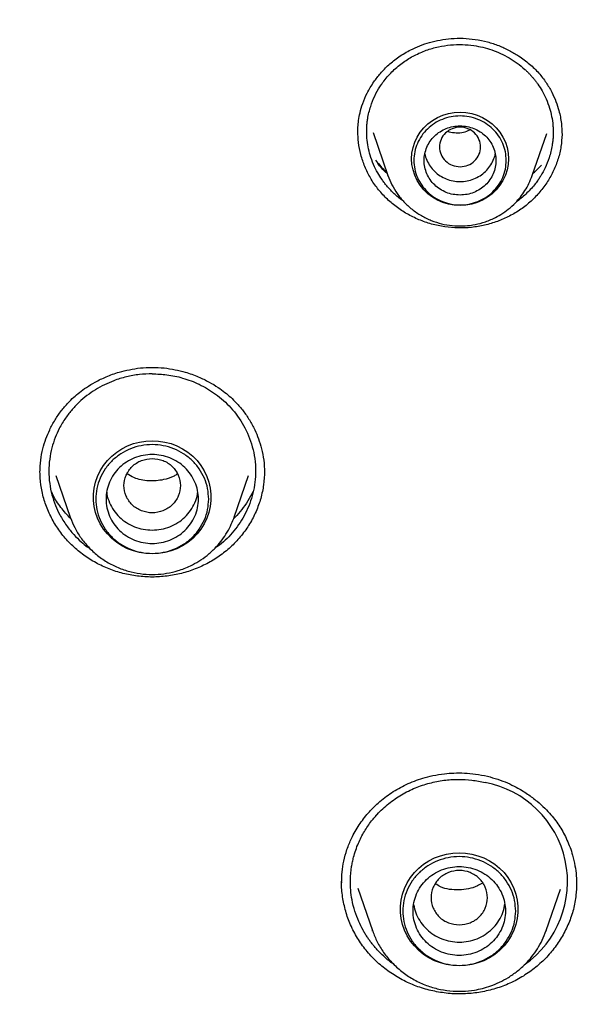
# Model space of a CAD drawing. Header units: millimetres. Extents: x 8 to 1762, y 12 to 2705.
# Tile 89 of 116: x 853 to 864, y 2321 to 2340. Entities that reach past the tile are written whole.
import ezdxf

# ---------------------------------------------------------------- set-up
doc = ezdxf.new("R2010")
doc.units = ezdxf.units.MM

msp = doc.modelspace()

# ---------------------------------------------------------------- linework, layer by layer
at = {"color": 7, "linetype": 'Continuous', "lineweight": 30}
for p, q in [((859.502, 2337.87), (859.502, 2337.883)), ((859.799, 2337.869), (860.088, 2337.033)), ((862.898, 2337.033), (863.182, 2337.855)), ((863.479, 2337.87), (863.481, 2337.841)), ((860.092, 2337.022), (860.088, 2337.033)), ((853.616, 2331.184), (853.897, 2330.371)), ((857.091, 2330.371), (857.371, 2331.185)), ((853.902, 2330.357), (853.897, 2330.371)), ((853.897, 2330.37), (853.903, 2330.357)), ((857.081, 2330.346), (857.091, 2330.37)), ((857.091, 2330.371), (857.082, 2330.346)), ((859.187, 2323.238), (859.188, 2323.251)), ((859.499, 2323.134), (859.784, 2322.309)), ((863.169, 2322.309), (863.449, 2323.118)), ((859.784, 2322.309), (859.79, 2322.294)), ((859.789, 2322.294), (859.784, 2322.309)), ((863.169, 2322.309), (863.166, 2322.3))]:
    msp.add_line(p, q, dxfattribs=at)
at = {"color": 7, "linetype": 'Continuous', "lineweight": 30, "flags": 128}
for points in [[(861.493, 2336.45), (861.379, 2336.456), (861.267, 2336.476), (861.158, 2336.509), (861.054, 2336.554), (860.957, 2336.611), (860.867, 2336.678), (860.786, 2336.756), (860.716, 2336.843), (860.657, 2336.937), (860.61, 2337.037), (860.576, 2337.142), (860.556, 2337.25), (860.549, 2337.359), (860.556, 2337.469), (860.576, 2337.577), (860.61, 2337.682), (860.657, 2337.782), (860.716, 2337.876), (860.786, 2337.962), (860.867, 2338.04), (860.957, 2338.108), (861.054, 2338.164), (861.158, 2338.209), (861.267, 2338.242), (861.379, 2338.262), (861.493, 2338.269), (861.606, 2338.262), (861.719, 2338.242), (861.827, 2338.209), (861.931, 2338.164), (862.029, 2338.108), (862.119, 2338.04), (862.199, 2337.962), (862.269, 2337.876), (862.328, 2337.782), (862.375, 2337.682), (862.409, 2337.577), (862.43, 2337.469), (862.436, 2337.359), (862.43, 2337.25), (862.409, 2337.142), (862.375, 2337.037), (862.328, 2336.937), (862.269, 2336.843), (862.199, 2336.756), (862.119, 2336.678), (862.029, 2336.611), (861.931, 2336.554), (861.827, 2336.509), (861.719, 2336.476), (861.606, 2336.456), (861.493, 2336.45)], [(855.494, 2329.654), (855.37, 2329.66), (855.248, 2329.68), (855.128, 2329.712), (855.013, 2329.756), (854.903, 2329.812), (854.801, 2329.879), (854.706, 2329.956), (854.621, 2330.043), (854.546, 2330.138), (854.482, 2330.241), (854.43, 2330.349), (854.39, 2330.463), (854.363, 2330.579), (854.35, 2330.698), (854.35, 2330.818), (854.363, 2330.936), (854.39, 2331.053), (854.43, 2331.166), (854.482, 2331.275), (854.546, 2331.377), (854.621, 2331.473), (854.706, 2331.559), (854.801, 2331.637), (854.903, 2331.704), (855.013, 2331.76), (855.128, 2331.804), (855.248, 2331.836), (855.37, 2331.855), (855.494, 2331.862), (855.618, 2331.855), (855.74, 2331.836), (855.86, 2331.804), (855.975, 2331.76), (856.084, 2331.704), (856.187, 2331.637), (856.282, 2331.559), (856.367, 2331.473), (856.442, 2331.377), (856.506, 2331.275), (856.558, 2331.166), (856.598, 2331.053), (856.624, 2330.936), (856.638, 2330.818), (856.638, 2330.698), (856.624, 2330.579), (856.598, 2330.463), (856.558, 2330.349), (856.506, 2330.241), (856.442, 2330.138), (856.367, 2330.043), (856.282, 2329.956), (856.187, 2329.879), (856.084, 2329.812), (855.975, 2329.756), (855.86, 2329.712), (855.74, 2329.68), (855.618, 2329.66), (855.494, 2329.654)], [(861.477, 2321.619), (861.353, 2321.626), (861.23, 2321.645), (861.111, 2321.677), (860.996, 2321.721), (860.886, 2321.777), (860.783, 2321.844), (860.689, 2321.922), (860.604, 2322.009), (860.528, 2322.104), (860.465, 2322.206), (860.412, 2322.315), (860.373, 2322.428), (860.346, 2322.545), (860.333, 2322.664), (860.333, 2322.783), (860.346, 2322.902), (860.373, 2323.019), (860.412, 2323.132), (860.465, 2323.24), (860.528, 2323.343), (860.604, 2323.438), (860.689, 2323.525), (860.783, 2323.602), (860.886, 2323.669), (860.996, 2323.725), (861.111, 2323.769), (861.23, 2323.801), (861.353, 2323.821), (861.477, 2323.827), (861.601, 2323.821), (861.723, 2323.801), (861.842, 2323.769), (861.958, 2323.725), (862.067, 2323.669), (862.17, 2323.602), (862.264, 2323.525), (862.35, 2323.438), (862.425, 2323.343), (862.489, 2323.24), (862.541, 2323.132), (862.581, 2323.019), (862.607, 2322.902), (862.621, 2322.783), (862.621, 2322.664), (862.607, 2322.545), (862.581, 2322.428), (862.541, 2322.315), (862.489, 2322.206), (862.425, 2322.104), (862.35, 2322.009), (862.264, 2321.922), (862.17, 2321.844), (862.067, 2321.777), (861.958, 2321.721), (861.842, 2321.677), (861.723, 2321.645), (861.601, 2321.626), (861.477, 2321.619)]]:
    msp.add_lwpolyline(points, dxfattribs=at)
at = {"color": 7, "linetype": 'Continuous', "lineweight": 30}
msp.add_arc((861.615, 2323.259), 1.972, 304.9534, 79.3165, dxfattribs=at)
for points, knots in [([(855.494, 2356.893), (855.128, 2356.891), (854.408, 2356.887), (853.348, 2356.855), (852.326, 2356.807), (851.342, 2356.743), (850.397, 2356.665), (849.507, 2356.576), (848.67, 2356.48), (847.885, 2356.379), (847.134, 2356.271), (846.418, 2356.159), (845.684, 2356.035), (844.938, 2355.898), (844.187, 2355.749), (843.488, 2355.601), (842.883, 2355.466), (842.365, 2355.344), (841.92, 2355.235), (841.49, 2355.127), (840.715, 2354.924), (839.588, 2354.609), (838.113, 2354.152), (836.634, 2353.649), (835.154, 2353.098), (833.681, 2352.501), (832.242, 2351.869), (830.842, 2351.207), (829.48, 2350.517), (828.138, 2349.789), (826.819, 2349.026), (825.523, 2348.226), (824.25, 2347.392), (822.962, 2346.493), (821.66, 2345.529), (820.351, 2344.494), (819.075, 2343.421), (817.834, 2342.31), (816.667, 2341.197), (815.569, 2340.087), (814.539, 2338.984), (813.541, 2337.854), (812.578, 2336.696), (811.648, 2335.513), (810.754, 2334.304), (809.919, 2333.106), (809.141, 2331.922), (808.416, 2330.754), (807.724, 2329.568), (807.062, 2328.363), (806.429, 2327.134), (805.872, 2325.978), (805.384, 2324.899), (804.958, 2323.901), (804.55, 2322.886), (804.161, 2321.857), (803.823, 2320.901), (803.536, 2320.036), (803.298, 2319.279), (803.083, 2318.556), (802.889, 2317.868), (802.741, 2317.314), (802.632, 2316.886), (802.555, 2316.577), (802.482, 2316.277), (802.414, 2315.985), (802.347, 2315.694), (802.279, 2315.386), (802.203, 2315.038), (802.119, 2314.642), (802.029, 2314.196), (801.934, 2313.711), (801.838, 2313.186), (801.742, 2312.635), (801.649, 2312.059), (801.559, 2311.461), (801.479, 2310.876), (801.409, 2310.318), (801.351, 2309.815), (801.303, 2309.36), (801.265, 2308.965), (801.235, 2308.627), (801.21, 2308.329), (801.191, 2308.071), (801.175, 2307.853), (801.166, 2307.721), (801.162, 2307.661)], [0, 0, 0, 0, 0.013384, 0.026313, 0.038787, 0.050806, 0.06237, 0.073479, 0.083537, 0.093191, 0.10244, 0.111285, 0.119725, 0.129707, 0.139056, 0.147774, 0.15586, 0.16177, 0.16729, 0.172639, 0.178008, 0.196652, 0.215534, 0.234655, 0.254014, 0.27354, 0.293071, 0.311822, 0.330573, 0.349325, 0.368077, 0.386831, 0.405584, 0.424337, 0.444966, 0.465594, 0.486223, 0.506853, 0.527483, 0.546238, 0.564994, 0.583751, 0.602508, 0.621265, 0.640022, 0.65878, 0.675975, 0.693171, 0.710366, 0.727562, 0.744859, 0.762365, 0.775874, 0.789505, 0.803258, 0.817133, 0.831044, 0.841536, 0.851544, 0.861068, 0.870108, 0.878663, 0.882833, 0.886877, 0.890795, 0.894588, 0.898273, 0.902212, 0.906552, 0.911791, 0.917516, 0.923728, 0.930428, 0.937615, 0.944764, 0.952337, 0.960336, 0.96692, 0.973438, 0.979326, 0.984042, 0.988248, 0.991945, 0.995135, 0.997819, 1, 1, 1, 1]), ([(909.826, 2307.661), (909.821, 2307.727), (909.811, 2307.874), (909.794, 2308.117), (909.771, 2308.407), (909.742, 2308.745), (909.707, 2309.127), (909.664, 2309.552), (909.614, 2310.018), (909.556, 2310.506), (909.484, 2311.061), (909.4, 2311.657), (909.303, 2312.284), (909.205, 2312.872), (909.108, 2313.419), (909.017, 2313.902), (908.933, 2314.324), (908.858, 2314.689), (908.787, 2315.027), (908.72, 2315.338), (908.656, 2315.623), (908.567, 2316.016), (908.443, 2316.54), (908.283, 2317.174), (908.116, 2317.805), (907.942, 2318.426), (907.751, 2319.077), (907.541, 2319.755), (907.312, 2320.461), (907.063, 2321.19), (906.725, 2322.134), (906.288, 2323.274), (905.741, 2324.591), (905.147, 2325.916), (904.504, 2327.247), (903.809, 2328.584), (903.079, 2329.894), (902.313, 2331.181), (901.508, 2332.447), (900.668, 2333.691), (899.762, 2334.952), (898.787, 2336.227), (897.74, 2337.51), (896.652, 2338.761), (895.524, 2339.979), (894.393, 2341.126), (893.263, 2342.206), (892.14, 2343.221), (890.987, 2344.204), (889.806, 2345.156), (888.598, 2346.075), (887.364, 2346.961), (886.062, 2347.842), (884.691, 2348.712), (883.248, 2349.565), (881.779, 2350.376), (880.284, 2351.141), (878.792, 2351.849), (877.306, 2352.501), (875.833, 2353.098), (874.353, 2353.649), (872.874, 2354.152), (871.399, 2354.609), (870.261, 2354.928), (869.463, 2355.135), (868.997, 2355.253), (868.511, 2355.37), (867.993, 2355.491), (867.437, 2355.615), (866.856, 2355.738), (866.25, 2355.859), (865.621, 2355.977), (864.959, 2356.094), (864.262, 2356.209), (863.531, 2356.319), (862.765, 2356.424), (861.965, 2356.522), (861.131, 2356.613), (860.262, 2356.693), (859.365, 2356.762), (858.44, 2356.819), (857.487, 2356.86), (856.501, 2356.888), (855.833, 2356.891), (855.494, 2356.893)], [0, 0, 0, 0, 0.002399, 0.005393, 0.008987, 0.013183, 0.017982, 0.023285, 0.02917, 0.03552, 0.041718, 0.050158, 0.058109, 0.065572, 0.072547, 0.079035, 0.084069, 0.088765, 0.093123, 0.097143, 0.100826, 0.104219, 0.112485, 0.121337, 0.129095, 0.137252, 0.14581, 0.154769, 0.164127, 0.173886, 0.183862, 0.201996, 0.21992, 0.237635, 0.256722, 0.275564, 0.294323, 0.313082, 0.33184, 0.350598, 0.369356, 0.389989, 0.410621, 0.431254, 0.451885, 0.472516, 0.491271, 0.510025, 0.528779, 0.547533, 0.566286, 0.585039, 0.603792, 0.624421, 0.645049, 0.665676, 0.686302, 0.706928, 0.726459, 0.745985, 0.765345, 0.784465, 0.803347, 0.821991, 0.827789, 0.833566, 0.839611, 0.84611, 0.853065, 0.860475, 0.867878, 0.875685, 0.883897, 0.892513, 0.901534, 0.910959, 0.920789, 0.931022, 0.941661, 0.952703, 0.963942, 0.975571, 0.987591, 1, 1, 1, 1]), ([(804.728, 2309.982), (804.779, 2310.202), (804.888, 2310.672), (805.07, 2311.386), (805.268, 2312.125), (805.479, 2312.861), (805.701, 2313.594), (805.935, 2314.323), (806.18, 2315.049), (806.437, 2315.771), (806.705, 2316.49), (806.985, 2317.204), (807.275, 2317.914), (807.577, 2318.62), (807.89, 2319.321), (808.214, 2320.018), (808.55, 2320.71), (808.896, 2321.397), (809.252, 2322.078), (809.62, 2322.754), (809.998, 2323.425), (810.387, 2324.09), (810.786, 2324.75), (811.196, 2325.403), (811.616, 2326.051), (812.046, 2326.692), (812.486, 2327.327), (812.937, 2327.955), (813.397, 2328.576), (813.867, 2329.191), (814.346, 2329.799), (814.835, 2330.399), (815.334, 2330.993), (815.842, 2331.579), (816.359, 2332.157), (816.885, 2332.728), (817.42, 2333.291), (817.964, 2333.846), (818.517, 2334.393), (819.078, 2334.932), (819.648, 2335.462), (820.226, 2335.984), (820.812, 2336.498), (821.407, 2337.003), (822.009, 2337.499), (822.619, 2337.986), (823.237, 2338.464), (823.862, 2338.933), (824.494, 2339.393), (825.134, 2339.844), (825.781, 2340.285), (826.434, 2340.716), (827.095, 2341.138), (827.762, 2341.55), (828.435, 2341.952), (829.115, 2342.345), (829.801, 2342.727), (830.493, 2343.099), (831.19, 2343.461), (831.894, 2343.813), (832.602, 2344.154), (833.316, 2344.485), (834.036, 2344.805), (834.76, 2345.115), (835.489, 2345.414), (836.222, 2345.703), (836.961, 2345.98), (837.703, 2346.247), (838.45, 2346.502), (839.2, 2346.747), (839.954, 2346.981), (840.712, 2347.204), (841.474, 2347.415), (842.238, 2347.615), (843.006, 2347.804), (843.776, 2347.982), (844.55, 2348.148), (845.326, 2348.303), (846.104, 2348.447), (846.884, 2348.579), (847.667, 2348.7), (848.451, 2348.809), (849.237, 2348.907), (850.024, 2348.993), (850.812, 2349.067), (851.602, 2349.13), (852.393, 2349.181), (853.184, 2349.221), (853.976, 2349.249), (854.768, 2349.266), (855.56, 2349.271), (856.353, 2349.264), (857.145, 2349.245), (857.936, 2349.215), (858.728, 2349.174), (859.518, 2349.12), (860.307, 2349.055), (861.096, 2348.979), (861.883, 2348.891), (862.668, 2348.791), (863.452, 2348.68), (864.234, 2348.558), (865.014, 2348.424), (865.792, 2348.278), (866.568, 2348.121), (867.341, 2347.953), (868.111, 2347.773), (868.878, 2347.582), (869.642, 2347.38), (870.403, 2347.167), (871.16, 2346.943), (871.914, 2346.707), (872.664, 2346.46), (873.409, 2346.203), (874.151, 2345.934), (874.889, 2345.655), (875.621, 2345.365), (876.35, 2345.064), (877.073, 2344.752), (877.791, 2344.43), (878.505, 2344.098), (879.212, 2343.755), (879.915, 2343.401), (880.611, 2343.037), (881.302, 2342.664), (881.987, 2342.28), (882.666, 2341.886), (883.338, 2341.482), (884.004, 2341.068), (884.663, 2340.645), (885.316, 2340.211), (885.961, 2339.769), (886.6, 2339.317), (887.231, 2338.855), (887.855, 2338.385), (888.471, 2337.905), (889.08, 2337.416), (889.681, 2336.919), (890.274, 2336.413), (890.859, 2335.898), (891.435, 2335.374), (892.004, 2334.842), (892.564, 2334.302), (893.115, 2333.754), (893.657, 2333.197), (894.191, 2332.633), (894.716, 2332.061), (895.231, 2331.481), (895.738, 2330.894), (896.235, 2330.299), (896.722, 2329.698), (897.2, 2329.089), (897.668, 2328.473), (898.127, 2327.85), (898.575, 2327.221), (899.014, 2326.585), (899.442, 2325.943), (899.861, 2325.295), (900.269, 2324.64), (900.666, 2323.98), (901.053, 2323.314), (901.43, 2322.642), (901.795, 2321.965), (902.15, 2321.282), (902.495, 2320.595), (902.828, 2319.902), (903.15, 2319.205), (903.461, 2318.502), (903.762, 2317.796), (904.05, 2317.085), (904.328, 2316.37), (904.594, 2315.651), (904.849, 2314.928), (905.092, 2314.202), (905.324, 2313.472), (905.545, 2312.738), (905.753, 2312.002), (905.95, 2311.262), (906.135, 2310.52), (906.257, 2310.008), (906.314, 2309.743), (906.317, 2309.727)], [0, 0, 0, 0, 0.004998, 0.010618, 0.016239, 0.021859, 0.02748, 0.0331, 0.03872, 0.044341, 0.049961, 0.055581, 0.061202, 0.066822, 0.072442, 0.078062, 0.083683, 0.089303, 0.094923, 0.100543, 0.106163, 0.111783, 0.117403, 0.123023, 0.128643, 0.134263, 0.139883, 0.145503, 0.151123, 0.156743, 0.162363, 0.167983, 0.173602, 0.179222, 0.184842, 0.190462, 0.196081, 0.201701, 0.20732, 0.21294, 0.21856, 0.224179, 0.229799, 0.235418, 0.241038, 0.246657, 0.252276, 0.257896, 0.263515, 0.269134, 0.274754, 0.280373, 0.285992, 0.291612, 0.297231, 0.30285, 0.308469, 0.314088, 0.319707, 0.325326, 0.330946, 0.336565, 0.342184, 0.347803, 0.353422, 0.359041, 0.36466, 0.370279, 0.375898, 0.381517, 0.387136, 0.392754, 0.398373, 0.403992, 0.409611, 0.41523, 0.420849, 0.426468, 0.432087, 0.437705, 0.443324, 0.448943, 0.454562, 0.460181, 0.465799, 0.471418, 0.477037, 0.482656, 0.488275, 0.493893, 0.499512, 0.505131, 0.51075, 0.516369, 0.521987, 0.527606, 0.533225, 0.538844, 0.544462, 0.550081, 0.5557, 0.561319, 0.566938, 0.572556, 0.578175, 0.583794, 0.589413, 0.595032, 0.600651, 0.60627, 0.611888, 0.617507, 0.623126, 0.628745, 0.634364, 0.639983, 0.645602, 0.651221, 0.65684, 0.662459, 0.668078, 0.673697, 0.679316, 0.684935, 0.690554, 0.696173, 0.701792, 0.707411, 0.713031, 0.71865, 0.724269, 0.729888, 0.735507, 0.741127, 0.746746, 0.752365, 0.757985, 0.763604, 0.769223, 0.774843, 0.780462, 0.786082, 0.791701, 0.797321, 0.80294, 0.80856, 0.81418, 0.819799, 0.825419, 0.831039, 0.836658, 0.842278, 0.847898, 0.853518, 0.859137, 0.864757, 0.870377, 0.875997, 0.881617, 0.887237, 0.892857, 0.898477, 0.904097, 0.909717, 0.915337, 0.920957, 0.926578, 0.932198, 0.937818, 0.943438, 0.949058, 0.954679, 0.960299, 0.965919, 0.97154, 0.97716, 0.98278, 0.988401, 0.994021, 0.999642, 1, 1, 1, 1]), ([(859.501, 2337.88), (859.501, 2337.912), (859.502, 2337.985), (859.514, 2338.113), (859.542, 2338.267), (859.596, 2338.449), (859.683, 2338.651), (859.8, 2338.848), (859.942, 2339.032), (860.103, 2339.198), (860.3, 2339.355), (860.507, 2339.477), (860.71, 2339.567), (860.901, 2339.632), (861.106, 2339.679), (861.324, 2339.707), (861.554, 2339.714), (861.709, 2339.697), (861.788, 2339.688)], [0, 0, 0, 0, 0.0329, 0.074327, 0.124428, 0.183439, 0.251887, 0.330005, 0.394928, 0.465232, 0.54095, 0.621934, 0.678805, 0.738031, 0.799669, 0.86379, 0.930504, 1, 1, 1, 1]), ([(861.788, 2339.688), (861.868, 2339.673), (862.024, 2339.645), (862.245, 2339.57), (862.448, 2339.478), (862.652, 2339.359), (862.848, 2339.212), (863.027, 2339.036), (863.17, 2338.852), (863.281, 2338.665), (863.363, 2338.481), (863.428, 2338.277), (863.472, 2338.061), (863.478, 2337.904), (863.48, 2337.831)], [0, 0, 0, 0, 0.084542, 0.166351, 0.245343, 0.321375, 0.417874, 0.508661, 0.593849, 0.674154, 0.749592, 0.820014, 0.915919, 1, 1, 1, 1]), ([(860.39, 2336.531), (860.384, 2336.536), (860.324, 2336.575), (860.252, 2336.639), (860.169, 2336.717), (860.116, 2336.772), (860.065, 2336.83), (860.017, 2336.89), (859.955, 2336.974), (859.881, 2337.091), (859.802, 2337.251), (859.74, 2337.42), (859.698, 2337.594), (859.68, 2337.729), (859.674, 2337.836), (859.673, 2337.911), (859.676, 2337.987), (859.682, 2338.065), (859.7, 2338.198), (859.743, 2338.374), (859.825, 2338.582), (859.907, 2338.73), (859.968, 2338.819), (859.993, 2338.854), (860.003, 2338.868), (860.008, 2338.874), (860.01, 2338.877), (860.011, 2338.878), (860.011, 2338.878), (860.011, 2338.879), (860.011, 2338.879), (860.065, 2338.948), (860.181, 2339.079), (860.382, 2339.245), (860.6, 2339.379), (860.83, 2339.479), (861.066, 2339.547), (861.302, 2339.583), (861.535, 2339.592), (861.687, 2339.575), (861.761, 2339.567)], [0, 0, 0, 0, 0.0047762, 0.0453406, 0.0617353, 0.0782226, 0.0948025, 0.1114749, 0.1282397, 0.1627025, 0.2018797, 0.2457588, 0.2817552, 0.3203833, 0.3365761, 0.3531889, 0.370221, 0.387672, 0.4055413, 0.4599736, 0.5078271, 0.5536296, 0.5711885, 0.5784115, 0.5814922, 0.5828289, 0.5834134, 0.5836698, 0.5837826, 0.5838321, 0.5838539, 0.5838711, 0.6412285, 0.6970293, 0.7512891, 0.8040229, 0.855246, 0.9049732, 0.9532195, 1, 1, 1, 1]), ([(861.761, 2339.567), (861.82, 2339.557), (861.939, 2339.536), (862.114, 2339.484), (862.286, 2339.416), (862.451, 2339.329), (862.609, 2339.226), (862.724, 2339.132), (862.801, 2339.059), (862.846, 2339.014), (862.889, 2338.966), (862.931, 2338.917), (862.971, 2338.866), (863.026, 2338.79), (863.096, 2338.68), (863.175, 2338.523), (863.238, 2338.356), (863.281, 2338.182), (863.3, 2338.046), (863.307, 2337.937), (863.308, 2337.861), (863.306, 2337.783), (863.299, 2337.702), (863.281, 2337.566), (863.238, 2337.389), (863.159, 2337.192), (863.085, 2337.056), (863.034, 2336.976), (863.012, 2336.945), (863.005, 2336.935), (863.004, 2336.933), (863.003, 2336.932), (862.984, 2336.905), (862.914, 2336.813), (862.778, 2336.671), (862.655, 2336.561), (862.585, 2336.518), (862.585, 2336.518)], [0, 0, 0, 0, 0.042052, 0.08483, 0.12834, 0.172591, 0.217591, 0.263347, 0.278776, 0.29429, 0.30989, 0.325576, 0.341348, 0.357206, 0.394519, 0.437704, 0.486773, 0.527459, 0.571475, 0.590023, 0.609107, 0.628726, 0.648883, 0.669576, 0.731883, 0.784817, 0.828343, 0.846572, 0.854801, 0.855788, 0.856278, 0.856339, 0.856349, 0.881101, 0.941364, 0.999835, 1, 1, 1, 1]), ([(861.493, 2337.204), (861.44, 2337.21), (861.336, 2337.222), (861.202, 2337.311), (861.114, 2337.439), (861.082, 2337.59), (861.114, 2337.741), (861.202, 2337.87), (861.336, 2337.955), (861.493, 2337.986), (861.65, 2337.955), (861.783, 2337.87), (861.871, 2337.741), (861.903, 2337.59), (861.871, 2337.439), (861.783, 2337.311), (861.65, 2337.222), (861.545, 2337.21), (861.493, 2337.204)], [0, 0, 0, 0, 0.0625, 0.125, 0.1875, 0.25, 0.3125, 0.375, 0.4375, 0.5, 0.5625, 0.625, 0.6875, 0.75, 0.8125, 0.875, 0.9375, 1, 1, 1, 1]), ([(861.194, 2336.033), (861.107, 2336.048), (860.935, 2336.08), (860.689, 2336.167), (860.457, 2336.281), (860.243, 2336.422), (860.051, 2336.588), (859.882, 2336.775), (859.742, 2336.983), (859.632, 2337.205), (859.555, 2337.439), (859.508, 2337.67), (859.504, 2337.823), (859.502, 2337.895)], [0, 0, 0, 0, 0.0927685, 0.1849185, 0.2767204, 0.3683591, 0.4599944, 0.5518219, 0.6436985, 0.7354503, 0.827188, 0.9189487, 1, 1, 1, 1]), ([(863.48, 2337.835), (863.475, 2337.756), (863.466, 2337.595), (863.409, 2337.358), (863.321, 2337.129), (863.202, 2336.912), (863.054, 2336.711), (862.879, 2336.529), (862.679, 2336.37), (862.458, 2336.237), (862.222, 2336.134), (861.973, 2336.06), (861.716, 2336.017), (861.455, 2336.004), (861.281, 2336.023), (861.194, 2336.033)], [0, 0, 0, 0, 0.075077, 0.152082, 0.22886, 0.305593, 0.382429, 0.459534, 0.53714, 0.614722, 0.691775, 0.768579, 0.845378, 0.92242, 1, 1, 1, 1]), ([(861.259, 2337.894), (861.266, 2337.891), (861.317, 2337.873), (861.419, 2337.866), (861.559, 2337.868), (861.643, 2337.903), (861.684, 2337.921)], [0, 0, 0, 0, 0.053185, 0.370148, 0.69289, 1, 1, 1, 1]), ([(860.806, 2337.458), (860.806, 2337.458), (860.811, 2337.414), (860.844, 2337.33), (860.906, 2337.213), (860.995, 2337.11), (861.101, 2337.025), (861.223, 2336.963), (861.355, 2336.924), (861.493, 2336.911), (861.63, 2336.924), (861.762, 2336.963), (861.884, 2337.025), (861.991, 2337.11), (862.079, 2337.213), (862.142, 2337.33), (862.175, 2337.414), (862.179, 2337.458), (862.179, 2337.458)], [0, 0, 0, 0, 0.000101, 0.071515, 0.142929, 0.214343, 0.285757, 0.357172, 0.428586, 0.5, 0.571414, 0.642828, 0.714243, 0.785657, 0.857071, 0.928485, 0.999899, 1, 1, 1, 1]), ([(859.846, 2337.333), (859.899, 2337.266), (859.967, 2337.181), (860.049, 2337.11), (860.066, 2337.096)], [0, 0, 0, 0, 0.798627, 1, 1, 1, 1]), ([(860.077, 2337.063), (860.058, 2337.08), (859.991, 2337.142), (859.935, 2337.212), (859.895, 2337.263)], [0, 0, 0, 0, 0.277817, 1, 1, 1, 1]), ([(862.912, 2337.074), (862.916, 2337.077), (862.978, 2337.125), (863.03, 2337.183), (863.079, 2337.238)], [0, 0, 0, 0, 0.062479, 1, 1, 1, 1]), ([(860.088, 2337.033), (860.111, 2336.972), (860.16, 2336.849), (860.266, 2336.677), (860.397, 2336.516), (860.555, 2336.37), (860.734, 2336.247), (860.929, 2336.152), (861.131, 2336.087), (861.336, 2336.052), (861.54, 2336.045), (861.741, 2336.064), (861.944, 2336.112), (862.129, 2336.184), (862.294, 2336.274), (862.438, 2336.375), (862.564, 2336.49), (862.671, 2336.613), (862.76, 2336.739), (862.839, 2336.879), (862.878, 2336.981), (862.898, 2337.033)], [0, 0, 0, 0, 0.052998, 0.10785, 0.164691, 0.223704, 0.284086, 0.343281, 0.401166, 0.457756, 0.513067, 0.567114, 0.622093, 0.683577, 0.728424, 0.776386, 0.827499, 0.86793, 0.910157, 0.954182, 1, 1, 1, 1]), ([(853.306, 2331.241), (853.309, 2331.322), (853.315, 2331.477), (853.358, 2331.698), (853.418, 2331.895), (853.497, 2332.084), (853.596, 2332.266), (853.717, 2332.443), (853.841, 2332.589), (853.961, 2332.708), (854.08, 2332.808), (854.219, 2332.909), (854.391, 2333.013), (854.604, 2333.116), (854.828, 2333.196), (855.052, 2333.25), (855.267, 2333.285), (855.416, 2333.289), (855.494, 2333.292)], [0, 0, 0, 0, 0.07692, 0.1475, 0.211692, 0.26941, 0.337315, 0.401879, 0.464344, 0.509843, 0.554336, 0.603315, 0.662493, 0.731887, 0.811409, 0.869971, 0.932857, 1, 1, 1, 1]), ([(855.494, 2333.167), (855.41, 2333.164), (855.241, 2333.158), (854.988, 2333.111), (854.761, 2333.041), (854.56, 2332.954), (854.385, 2332.858), (854.22, 2332.743), (854.094, 2332.636), (854.001, 2332.545), (853.935, 2332.472), (853.868, 2332.392), (853.803, 2332.303), (853.74, 2332.205), (853.669, 2332.078), (853.597, 2331.918), (853.533, 2331.719), (853.49, 2331.5), (853.474, 2331.267), (853.49, 2331.032), (853.535, 2330.808), (853.603, 2330.604), (853.696, 2330.402), (853.815, 2330.21), (853.958, 2330.034), (854.096, 2329.898), (854.213, 2329.8), (854.284, 2329.752), (854.312, 2329.733)], [0, 0, 0, 0, 0.049584, 0.100131, 0.151651, 0.19095, 0.230808, 0.27123, 0.31222, 0.330932, 0.350971, 0.372338, 0.395036, 0.419064, 0.444427, 0.484964, 0.52851, 0.575071, 0.624654, 0.675197, 0.722884, 0.767708, 0.80966, 0.861101, 0.907415, 0.948589, 0.979532, 1, 1, 1, 1]), ([(855.494, 2333.292), (855.571, 2333.289), (855.721, 2333.285), (855.936, 2333.25), (856.16, 2333.196), (856.383, 2333.116), (856.597, 2333.013), (856.769, 2332.909), (856.908, 2332.808), (857.026, 2332.708), (857.147, 2332.589), (857.27, 2332.443), (857.392, 2332.266), (857.491, 2332.084), (857.569, 2331.895), (857.629, 2331.698), (857.673, 2331.477), (857.679, 2331.322), (857.682, 2331.241)], [0, 0, 0, 0, 0.067143, 0.130029, 0.188591, 0.268113, 0.337507, 0.396685, 0.445664, 0.490157, 0.535656, 0.598121, 0.662685, 0.73059, 0.788308, 0.8525, 0.92308, 1, 1, 1, 1]), ([(855.494, 2333.167), (855.589, 2333.163), (855.789, 2333.155), (856.099, 2333.088), (856.422, 2332.966), (856.744, 2332.774), (857.043, 2332.506), (857.293, 2332.159), (857.435, 2331.814), (857.497, 2331.511), (857.518, 2331.207), (857.474, 2330.84), (857.325, 2330.441), (857.097, 2330.101), (856.889, 2329.878), (856.75, 2329.789), (856.722, 2329.771)], [0, 0, 0, 0, 0.056891, 0.120039, 0.189472, 0.265219, 0.347309, 0.435777, 0.530655, 0.580606, 0.631975, 0.724851, 0.813845, 0.898933, 0.980092, 1, 1, 1, 1]), ([(855.494, 2331.515), (855.422, 2331.507), (855.278, 2331.49), (855.094, 2331.369), (854.973, 2331.193), (854.929, 2330.985), (854.973, 2330.777), (855.094, 2330.6), (855.278, 2330.483), (855.494, 2330.441), (855.709, 2330.483), (855.893, 2330.6), (856.014, 2330.777), (856.059, 2330.985), (856.014, 2331.193), (855.893, 2331.369), (855.709, 2331.49), (855.566, 2331.507), (855.494, 2331.515)], [0, 0, 0, 0, 0.0625, 0.125, 0.1875, 0.25, 0.3125, 0.375, 0.4375, 0.5, 0.5625, 0.625, 0.6875, 0.75, 0.8125, 0.875, 0.9375, 1, 1, 1, 1]), ([(855.494, 2329.202), (855.397, 2329.206), (855.205, 2329.213), (854.923, 2329.269), (854.652, 2329.355), (854.395, 2329.475), (854.156, 2329.626), (853.94, 2329.805), (853.75, 2330.011), (853.592, 2330.237), (853.466, 2330.48), (853.375, 2330.736), (853.317, 2331), (853.309, 2331.179), (853.306, 2331.268)], [0, 0, 0, 0, 0.083992, 0.167372, 0.250455, 0.333507, 0.416786, 0.500587, 0.584451, 0.667879, 0.751068, 0.83414, 0.917199, 1, 1, 1, 1]), ([(857.682, 2331.268), (857.678, 2331.179), (857.671, 2331), (857.613, 2330.736), (857.522, 2330.48), (857.396, 2330.237), (857.237, 2330.011), (857.048, 2329.805), (856.831, 2329.626), (856.593, 2329.475), (856.336, 2329.355), (856.064, 2329.269), (855.782, 2329.213), (855.59, 2329.206), (855.494, 2329.202)], [0, 0, 0, 0, 0.082801, 0.16586, 0.248932, 0.332121, 0.415549, 0.499413, 0.583214, 0.666493, 0.749545, 0.832628, 0.916008, 1, 1, 1, 1]), ([(855.984, 2331.213), (855.963, 2331.199), (855.882, 2331.146), (855.692, 2331.088), (855.424, 2331.066), (855.173, 2331.111), (855.049, 2331.19), (855.007, 2331.217)], [0, 0, 0, 0, 0.0741, 0.28488, 0.568576, 0.850918, 1, 1, 1, 1]), ([(853.9, 2330.345), (853.837, 2330.415), (853.706, 2330.559), (853.583, 2330.746), (853.535, 2330.861), (853.524, 2330.888)], [0, 0, 0, 0, 0.417559, 0.86177, 1, 1, 1, 1]), ([(854.607, 2330.855), (854.608, 2330.842), (854.614, 2330.772), (854.659, 2330.651), (854.74, 2330.5), (854.853, 2330.368), (854.991, 2330.259), (855.147, 2330.179), (855.317, 2330.127), (855.435, 2330.121), (855.494, 2330.118)], [0, 0, 0, 0, 0.0318605, 0.1701661, 0.3084718, 0.4467774, 0.5850831, 0.7233887, 0.8616944, 1, 1, 1, 1]), ([(855.494, 2330.118), (855.553, 2330.121), (855.67, 2330.127), (855.84, 2330.179), (855.997, 2330.259), (856.134, 2330.368), (856.247, 2330.5), (856.329, 2330.651), (856.373, 2330.772), (856.379, 2330.842), (856.38, 2330.855)], [0, 0, 0, 0, 0.138306, 0.276611, 0.414917, 0.553223, 0.691528, 0.829834, 0.96814, 1, 1, 1, 1]), ([(857.459, 2330.87), (857.427, 2330.808), (857.362, 2330.686), (857.241, 2330.519), (857.15, 2330.405), (857.094, 2330.354), (857.087, 2330.348)], [0, 0, 0, 0, 0.3305876, 0.6519047, 0.960994, 1, 1, 1, 1]), ([(853.903, 2330.357), (853.928, 2330.293), (853.981, 2330.158), (854.099, 2329.967), (854.248, 2329.784), (854.427, 2329.618), (854.631, 2329.478), (854.853, 2329.371), (855.083, 2329.297), (855.317, 2329.257), (855.549, 2329.249), (855.777, 2329.271), (856.008, 2329.326), (856.218, 2329.407), (856.406, 2329.51), (856.569, 2329.625), (856.712, 2329.755), (856.834, 2329.895), (856.934, 2330.037), (857.02, 2330.188), (857.061, 2330.296), (857.081, 2330.346)], [0, 0, 0, 0, 0.049778, 0.105143, 0.162605, 0.22231, 0.283364, 0.343205, 0.40172, 0.458923, 0.514827, 0.569445, 0.624993, 0.68711, 0.732408, 0.780838, 0.832428, 0.873222, 0.915814, 0.960206, 1, 1, 1, 1]), ([(859.184, 2323.25), (859.186, 2323.316), (859.19, 2323.454), (859.223, 2323.669), (859.285, 2323.891), (859.383, 2324.129), (859.519, 2324.368), (859.695, 2324.599), (859.867, 2324.773), (860.023, 2324.903), (860.156, 2324.999), (860.296, 2325.083), (860.444, 2325.16), (860.601, 2325.227), (860.775, 2325.286), (860.97, 2325.335), (861.173, 2325.368), (861.379, 2325.384), (861.582, 2325.383), (861.801, 2325.365), (861.948, 2325.334), (862.025, 2325.318)], [0, 0, 0, 0, 0.053587, 0.110139, 0.169755, 0.229462, 0.305765, 0.37823, 0.447419, 0.488289, 0.528732, 0.568772, 0.608279, 0.651048, 0.693458, 0.742061, 0.796894, 0.842161, 0.891032, 0.943596, 1, 1, 1, 1]), ([(862.025, 2325.318), (862.094, 2325.3), (862.227, 2325.264), (862.415, 2325.19), (862.61, 2325.096), (862.805, 2324.978), (862.989, 2324.838), (863.14, 2324.701), (863.259, 2324.573), (863.356, 2324.452), (863.466, 2324.292), (863.586, 2324.071), (863.68, 2323.814), (863.735, 2323.577), (863.76, 2323.379), (863.763, 2323.254), (863.764, 2323.193)], [0, 0, 0, 0, 0.069606, 0.135423, 0.19741, 0.283051, 0.359758, 0.427429, 0.486044, 0.535797, 0.583419, 0.683435, 0.790329, 0.864062, 0.934119, 1, 1, 1, 1]), ([(860.214, 2321.641), (860.206, 2321.646), (860.136, 2321.691), (860.016, 2321.795), (859.893, 2321.915), (859.813, 2322.009), (859.766, 2322.067), (859.721, 2322.127), (859.679, 2322.189), (859.639, 2322.252), (859.582, 2322.35), (859.512, 2322.492), (859.437, 2322.69), (859.386, 2322.895), (859.359, 2323.102), (859.354, 2323.261), (859.359, 2323.385), (859.367, 2323.471), (859.379, 2323.559), (859.396, 2323.648), (859.432, 2323.802), (859.501, 2324.004), (859.622, 2324.241), (859.735, 2324.407), (859.817, 2324.507), (859.85, 2324.545), (859.865, 2324.561), (859.871, 2324.568), (859.874, 2324.571), (859.875, 2324.572), (859.875, 2324.573), (859.876, 2324.573), (859.876, 2324.573), (859.946, 2324.649), (860.096, 2324.789), (860.347, 2324.962), (860.616, 2325.096), (860.894, 2325.189), (861.174, 2325.244), (861.452, 2325.262), (861.722, 2325.249), (861.896, 2325.214), (861.981, 2325.197)], [0, 0, 0, 0, 0.005094, 0.043702, 0.082838, 0.096006, 0.109233, 0.122519, 0.135863, 0.149265, 0.162726, 0.196516, 0.234495, 0.276654, 0.311022, 0.347734, 0.36308, 0.378801, 0.394896, 0.411365, 0.428208, 0.480606, 0.526848, 0.571339, 0.588483, 0.595554, 0.598575, 0.599886, 0.600459, 0.600711, 0.600821, 0.60087, 0.600891, 0.600908, 0.655837, 0.709309, 0.761334, 0.811918, 0.861069, 0.908795, 0.955103, 1, 1, 1, 1]), ([(861.477, 2322.42), (861.405, 2322.429), (861.261, 2322.445), (861.077, 2322.566), (860.956, 2322.742), (860.912, 2322.95), (860.956, 2323.158), (861.077, 2323.335), (861.261, 2323.452), (861.477, 2323.495), (861.692, 2323.452), (861.876, 2323.335), (861.997, 2323.158), (862.041, 2322.95), (861.997, 2322.742), (861.876, 2322.566), (861.692, 2322.445), (861.549, 2322.429), (861.477, 2322.42)], [0, 0, 0, 0, 0.0625, 0.125, 0.1875, 0.25, 0.3125, 0.375, 0.4375, 0.5, 0.5625, 0.625, 0.6875, 0.75, 0.8125, 0.875, 0.9375, 1, 1, 1, 1]), ([(860.925, 2321.138), (860.828, 2321.165), (860.635, 2321.219), (860.363, 2321.344), (860.11, 2321.499), (859.881, 2321.683), (859.678, 2321.894), (859.506, 2322.128), (859.369, 2322.382), (859.267, 2322.651), (859.206, 2322.929), (859.179, 2323.135), (859.185, 2323.247), (859.186, 2323.263)], [0, 0, 0, 0, 0.099106, 0.197568, 0.295674, 0.393628, 0.491615, 0.589862, 0.688193, 0.786383, 0.884531, 0.982655, 1, 1, 1, 1]), ([(863.762, 2323.235), (863.76, 2323.157), (863.757, 2322.984), (863.706, 2322.72), (863.616, 2322.449), (863.488, 2322.192), (863.327, 2321.953), (863.134, 2321.736), (862.913, 2321.543), (862.666, 2321.379), (862.398, 2321.248), (862.115, 2321.152), (861.821, 2321.091), (861.523, 2321.068), (861.221, 2321.08), (861.024, 2321.119), (860.925, 2321.138)], [0, 0, 0, 0, 0.059469, 0.131715, 0.203922, 0.276019, 0.348132, 0.420348, 0.492769, 0.565559, 0.638301, 0.710608, 0.782723, 0.854848, 0.927191, 1, 1, 1, 1]), ([(861.929, 2323.233), (861.896, 2323.214), (861.812, 2323.163), (861.656, 2323.117), (861.414, 2323.093), (861.181, 2323.115), (861.047, 2323.199), (861.014, 2323.219)], [0, 0, 0, 0, 0.11947, 0.3099, 0.502864, 0.880568, 1, 1, 1, 1]), ([(860.589, 2322.812), (860.601, 2322.759), (860.625, 2322.65), (860.702, 2322.499), (860.808, 2322.362), (860.94, 2322.248), (861.092, 2322.158), (861.205, 2322.125), (861.261, 2322.108)], [0, 0, 0, 0, 0.159623, 0.327698, 0.495774, 0.663849, 0.831925, 1, 1, 1, 1]), ([(861.261, 2322.108), (861.319, 2322.098), (861.435, 2322.077), (861.613, 2322.088), (861.785, 2322.129), (861.945, 2322.203), (862.087, 2322.306), (862.207, 2322.433), (862.296, 2322.58), (862.349, 2322.713), (862.36, 2322.797), (862.363, 2322.825)], [0, 0, 0, 0, 0.1178, 0.235599, 0.353399, 0.471198, 0.588998, 0.706797, 0.824597, 0.942396, 1, 1, 1, 1]), ([(859.79, 2322.294), (859.817, 2322.225), (859.874, 2322.08), (860.001, 2321.877), (860.161, 2321.681), (860.352, 2321.506), (860.568, 2321.36), (860.802, 2321.247), (861.045, 2321.17), (861.292, 2321.128), (861.536, 2321.12), (861.748, 2321.141), (861.933, 2321.18), (862.096, 2321.229), (862.266, 2321.3), (862.44, 2321.394), (862.613, 2321.516), (862.765, 2321.654), (862.895, 2321.801), (863.003, 2321.953), (863.098, 2322.123), (863.145, 2322.246), (863.169, 2322.309)], [0, 0, 0, 0, 0.0503, 0.10594, 0.163408, 0.222843, 0.28318, 0.342252, 0.400024, 0.45651, 0.511719, 0.565664, 0.601458, 0.639978, 0.681665, 0.726554, 0.774676, 0.826059, 0.866762, 0.90932, 0.953734, 1, 1, 1, 1])]:
    msp.add_open_spline(points, degree=3, knots=knots, dxfattribs=at)
for points in [[(862.393, 2337.327), (862.389, 2337.27), (862.383, 2337.157), (862.329, 2336.993), (862.246, 2336.842), (862.133, 2336.71), (861.996, 2336.601), (861.839, 2336.521), (861.669, 2336.471), (861.493, 2336.454), (861.316, 2336.471), (861.146, 2336.521), (860.989, 2336.601), (860.852, 2336.71), (860.74, 2336.842), (860.656, 2336.993), (860.604, 2337.157), (860.587, 2337.327), (860.604, 2337.497), (860.656, 2337.661), (860.74, 2337.812), (860.852, 2337.944), (860.989, 2338.053), (861.146, 2338.133), (861.316, 2338.183), (861.493, 2338.2), (861.669, 2338.183), (861.839, 2338.133), (861.996, 2338.053), (862.133, 2337.944), (862.246, 2337.812), (862.329, 2337.661), (862.383, 2337.497), (862.389, 2337.384), (862.393, 2337.327)], [(861.493, 2336.653), (861.539, 2336.655), (861.63, 2336.66), (861.762, 2336.7), (861.884, 2336.763), (861.991, 2336.847), (862.079, 2336.95), (862.144, 2337.067), (862.184, 2337.195), (862.197, 2337.327), (862.184, 2337.46), (862.144, 2337.587), (862.079, 2337.704), (861.991, 2337.807), (861.884, 2337.892), (861.762, 2337.954), (861.63, 2337.993), (861.493, 2338.006), (861.355, 2337.993), (861.223, 2337.954), (861.101, 2337.892), (860.995, 2337.807), (860.907, 2337.704), (860.842, 2337.587), (860.802, 2337.46), (860.788, 2337.327), (860.802, 2337.195), (860.842, 2337.067), (860.907, 2336.95), (860.995, 2336.847), (861.101, 2336.763), (861.223, 2336.7), (861.355, 2336.66), (861.447, 2336.655), (861.493, 2336.653)], [(856.594, 2330.724), (856.59, 2330.655), (856.582, 2330.516), (856.516, 2330.316), (856.414, 2330.132), (856.277, 2329.97), (856.109, 2329.837), (855.917, 2329.739), (855.71, 2329.678), (855.494, 2329.658), (855.278, 2329.678), (855.07, 2329.739), (854.879, 2329.837), (854.711, 2329.97), (854.573, 2330.132), (854.471, 2330.316), (854.408, 2330.516), (854.387, 2330.724), (854.408, 2330.933), (854.471, 2331.133), (854.573, 2331.317), (854.711, 2331.479), (854.879, 2331.611), (855.07, 2331.71), (855.278, 2331.771), (855.494, 2331.791), (855.71, 2331.771), (855.917, 2331.71), (856.109, 2331.611), (856.277, 2331.479), (856.414, 2331.317), (856.516, 2331.133), (856.582, 2330.933), (856.59, 2330.794), (856.594, 2330.724)], [(855.494, 2329.857), (855.435, 2329.86), (855.317, 2329.867), (855.147, 2329.918), (854.991, 2329.999), (854.853, 2330.107), (854.741, 2330.239), (854.657, 2330.39), (854.605, 2330.554), (854.588, 2330.724), (854.605, 2330.895), (854.657, 2331.058), (854.741, 2331.209), (854.853, 2331.342), (854.991, 2331.45), (855.147, 2331.531), (855.317, 2331.58), (855.494, 2331.597), (855.67, 2331.58), (855.84, 2331.531), (855.997, 2331.45), (856.134, 2331.342), (856.247, 2331.209), (856.331, 2331.058), (856.382, 2330.895), (856.4, 2330.724), (856.382, 2330.554), (856.331, 2330.39), (856.247, 2330.239), (856.134, 2330.107), (855.997, 2329.999), (855.84, 2329.918), (855.67, 2329.867), (855.553, 2329.86), (855.494, 2329.857)], [(862.577, 2322.69), (862.573, 2322.62), (862.564, 2322.482), (862.499, 2322.282), (862.397, 2322.097), (862.259, 2321.935), (862.092, 2321.803), (861.9, 2321.704), (861.693, 2321.644), (861.477, 2321.623), (861.261, 2321.644), (861.053, 2321.704), (860.862, 2321.803), (860.694, 2321.935), (860.556, 2322.097), (860.454, 2322.282), (860.391, 2322.482), (860.37, 2322.69), (860.391, 2322.898), (860.454, 2323.098), (860.556, 2323.283), (860.694, 2323.444), (860.862, 2323.577), (861.053, 2323.675), (861.261, 2323.736), (861.477, 2323.757), (861.693, 2323.736), (861.9, 2323.675), (862.092, 2323.577), (862.259, 2323.444), (862.397, 2323.283), (862.499, 2323.098), (862.564, 2322.898), (862.573, 2322.759), (862.577, 2322.69)], [(861.477, 2321.823), (861.536, 2321.826), (861.653, 2321.832), (861.823, 2321.884), (861.98, 2321.964), (862.117, 2322.073), (862.23, 2322.205), (862.314, 2322.356), (862.365, 2322.52), (862.382, 2322.69), (862.365, 2322.86), (862.314, 2323.024), (862.23, 2323.175), (862.117, 2323.307), (861.98, 2323.416), (861.823, 2323.496), (861.653, 2323.546), (861.477, 2323.563), (861.3, 2323.546), (861.13, 2323.496), (860.973, 2323.416), (860.836, 2323.307), (860.724, 2323.175), (860.64, 2323.024), (860.588, 2322.86), (860.571, 2322.69), (860.588, 2322.52), (860.64, 2322.356), (860.724, 2322.205), (860.836, 2322.073), (860.973, 2321.964), (861.13, 2321.884), (861.3, 2321.832), (861.418, 2321.826), (861.477, 2321.823)]]:
    msp.add_open_spline(points, degree=3, dxfattribs=at)

doc.saveas('drawing.dxf')
